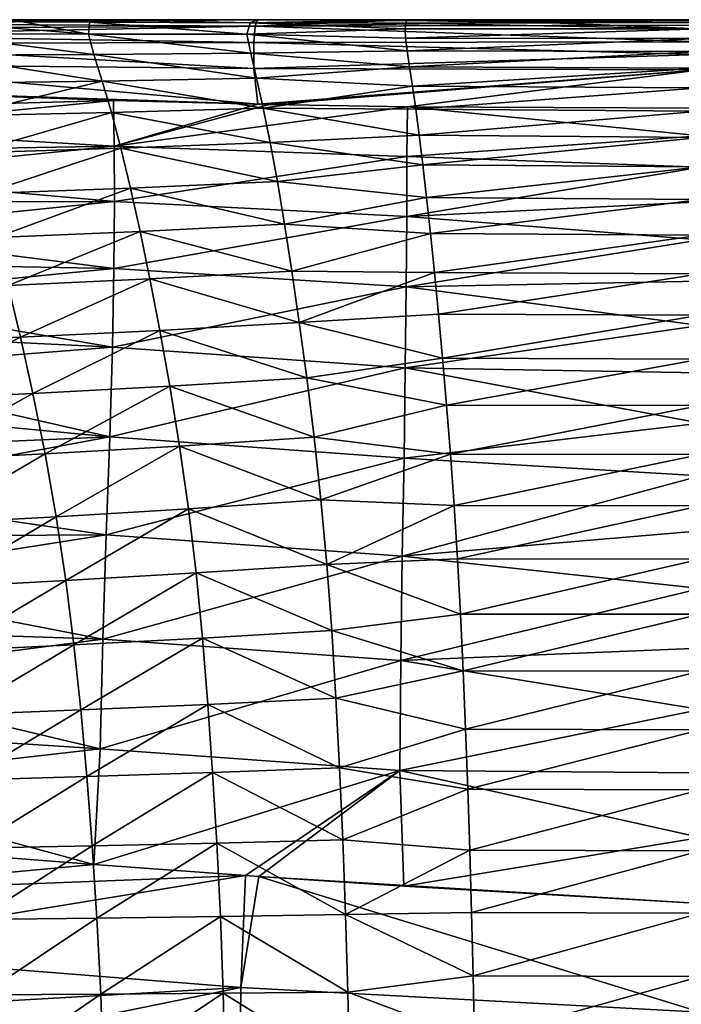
# Model space of a CAD drawing. Header units: metres. Extents: x -109 to 109, y -314 to 82.
# Tile 161 of 191: x 36 to 45, y 3 to 17. Entities that reach past the tile are written whole.
import ezdxf

# ---------------------------------------------------------------- set-up
doc = ezdxf.new("R2010")
doc.units = ezdxf.units.M
doc.layers.add('solid_504261_XXX', color=7, linetype='CONTINUOUS')

msp = doc.modelspace()

# ---------------------------------------------------------------- linework, layer by layer
at = {"layer": 'solid_504261_XXX'}
for points in [[(38.970303, 16.412741, 186.182251), (32.941898, 16.450878, 185.54274), (32.913654, 16.381365, 186.495987)], [(37.036781, 16.500126, 184.535248), (32.974239, 16.500402, 184.52594), (32.941898, 16.450878, 185.54274)], [(32.941898, 16.450878, 185.54274), (39.004295, 16.500051, 184.539581), (37.036781, 16.500126, 184.535248)], [(38.970303, 16.412741, 186.182251), (39.004295, 16.500051, 184.539581), (32.941898, 16.450878, 185.54274)], [(32.974239, 16.500402, 184.52594), (37.036781, 16.500126, 184.535248), (34.562603, 16.476482, 182.675323)], [(34.551678, 16.306932, 181.154373), (34.562603, 16.476482, 182.675323), (36.704845, 16.301729, 181.436676)], [(37.036781, 16.500126, 184.535248), (35.817951, 16.470181, 182.785904), (34.562603, 16.476482, 182.675323)], [(34.562603, 16.476482, 182.675323), (35.817951, 16.470181, 182.785904), (36.704845, 16.301729, 181.436676)], [(37.036781, 16.500126, 184.535248), (36.718315, 16.466228, 182.861923), (35.817951, 16.470181, 182.785904)], [(35.817951, 16.470181, 182.785904), (36.718315, 16.466228, 182.861923), (36.704845, 16.301729, 181.436676)], [(36.704845, 16.301729, 181.436676), (36.718315, 16.466228, 182.861923), (38.857803, 16.302319, 181.690506)], [(37.036781, 16.500126, 184.535248), (38.90337, 16.458908, 183.033463), (36.718315, 16.466228, 182.861923)], [(36.718315, 16.466228, 182.861923), (38.90337, 16.458908, 183.033463), (38.857803, 16.302319, 181.690506)], [(37.036781, 16.500126, 184.535248), (39.004295, 16.500051, 184.539581), (38.90337, 16.458908, 183.033463)], [(38.857803, 16.302319, 181.690506), (38.90337, 16.458908, 183.033463), (41.007671, 16.37472, 182.375854)], [(39.004295, 16.500051, 184.539581), (41.042309, 16.500011, 184.543304), (38.90337, 16.458908, 183.033463)], [(41.029419, 16.490587, 183.835846), (38.90337, 16.458908, 183.033463), (41.042309, 16.500011, 184.543304)], [(41.029419, 16.490587, 183.835846), (41.015846, 16.45537, 183.179352), (38.90337, 16.458908, 183.033463)], [(38.90337, 16.458908, 183.033463), (41.015846, 16.45537, 183.179352), (41.007671, 16.37472, 182.375854)], [(38.970303, 16.412741, 186.182251), (41.042309, 16.500011, 184.543304), (39.004295, 16.500051, 184.539581)], [(38.970303, 16.412741, 186.182251), (45.020168, 16.5, 184.546997), (41.042309, 16.500011, 184.543304)], [(38.970303, 16.412741, 186.182251), (45.020184, 16.424938, 186.11908), (45.020168, 16.5, 184.546997)], [(41.007671, 16.37472, 182.375854), (41.015846, 16.45537, 183.179352), (45.020161, 16.376863, 182.534943)], [(41.029419, 16.490587, 183.835846), (42.997372, 16.455961, 183.300537), (41.015846, 16.45537, 183.179352)], [(41.015846, 16.45537, 183.179352), (42.997372, 16.455961, 183.300537), (45.020161, 16.376863, 182.534943)], [(41.029419, 16.490587, 183.835846), (41.042309, 16.500011, 184.543304), (45.020168, 16.490227, 183.979202)], [(41.029419, 16.490587, 183.835846), (45.020168, 16.460922, 183.412079), (42.997372, 16.455961, 183.300537)], [(41.029419, 16.490587, 183.835846), (45.020168, 16.490227, 183.979202), (45.020168, 16.460922, 183.412079)], [(41.042309, 16.500011, 184.543304), (45.020168, 16.5, 184.546997), (45.020168, 16.490227, 183.979202)], [(42.997372, 16.455961, 183.300537), (45.020168, 16.460922, 183.412079), (45.020161, 16.376863, 182.534943)], [(38.970303, 16.412741, 186.182251), (32.913654, 16.381365, 186.495987), (32.893597, 16.29048, 187.391312)], [(38.970303, 16.412741, 186.182251), (32.893597, 16.29048, 187.391312), (38.950996, 16.192907, 187.786209)], [(38.857803, 16.302319, 181.690506), (41.007671, 16.37472, 182.375854), (41.015572, 16.24979, 181.559097)], [(38.970303, 16.412741, 186.182251), (38.950996, 16.192907, 187.786209), (45.020168, 16.198191, 187.688431)], [(38.970303, 16.412741, 186.182251), (45.020168, 16.198191, 187.688431), (45.020184, 16.424938, 186.11908)], [(41.015572, 16.24979, 181.559097), (41.007671, 16.37472, 182.375854), (45.020161, 16.376863, 182.534943)], [(41.015572, 16.24979, 181.559097), (45.020161, 16.376863, 182.534943), (45.020157, 16.245857, 181.662201)], [(38.950996, 16.192907, 187.786209), (32.893597, 16.29048, 187.391312), (32.88475, 16.178082, 188.2314)], [(38.950996, 16.192907, 187.786209), (32.88475, 16.178082, 188.2314), (38.955112, 15.83864, 189.344467)], [(34.551678, 16.306932, 181.154373), (36.704845, 16.301729, 181.436676), (36.781445, 16.027485, 180.124695)], [(34.652336, 16.017277, 179.772659), (34.551678, 16.306932, 181.154373), (36.781445, 16.027485, 180.124695)], [(36.704845, 16.301729, 181.436676), (38.857803, 16.302319, 181.690506), (38.909935, 16.045904, 180.43692)], [(36.781445, 16.027485, 180.124695), (36.704845, 16.301729, 181.436676), (38.909935, 16.045904, 180.43692)], [(38.857803, 16.302319, 181.690506), (41.015572, 16.24979, 181.559097), (41.037132, 16.078733, 180.733429)], [(38.909935, 16.045904, 180.43692), (38.857803, 16.302319, 181.690506), (41.037132, 16.078733, 180.733429)], [(38.950996, 16.192907, 187.786209), (45.020164, 16.028217, 188.464432), (45.020168, 16.198191, 187.688431)], [(38.950996, 16.192907, 187.786209), (38.955112, 15.83864, 189.344467), (45.020164, 16.028217, 188.464432)], [(41.037132, 16.078733, 180.733429), (41.015572, 16.24979, 181.559097), (45.020157, 16.245857, 181.662201)], [(41.037132, 16.078733, 180.733429), (45.020157, 16.245857, 181.662201), (45.020164, 16.06806, 180.796341)], [(38.955112, 15.83864, 189.344467), (32.88475, 16.178082, 188.2314), (32.910046, 15.895042, 189.748779)], [(36.781445, 16.027485, 180.124695), (38.909935, 16.045904, 180.43692), (38.988945, 15.707422, 179.266876)], [(38.909935, 16.045904, 180.43692), (41.037132, 16.078733, 180.733429), (41.069248, 15.861306, 179.906998)], [(38.988945, 15.707422, 179.266876), (38.909935, 16.045904, 180.43692), (41.069248, 15.861306, 179.906998)], [(41.069248, 15.861306, 179.906998), (41.037132, 16.078733, 180.733429), (45.020164, 16.06806, 180.796341)], [(41.069248, 15.861306, 179.906998), (45.020164, 16.06806, 180.796341), (45.020176, 15.843951, 179.940567)], [(34.652336, 16.017277, 179.772659), (36.781445, 16.027485, 180.124695), (36.892151, 15.667735, 178.918732)], [(34.794277, 15.638398, 178.519226), (34.652336, 16.017277, 179.772659), (36.892151, 15.667735, 178.918732)], [(36.892151, 15.667735, 178.918732), (36.781445, 16.027485, 180.124695), (38.988945, 15.707422, 179.266876)], [(38.955112, 15.83864, 189.344467), (45.020164, 15.821222, 189.230896), (45.020164, 16.028217, 188.464432)], [(39.006008, 15.351471, 190.841797), (32.910046, 15.895042, 189.748779), (33.000656, 15.551015, 191.05481)], [(38.955112, 15.83864, 189.344467), (32.910046, 15.895042, 189.748779), (39.006008, 15.351471, 190.841797)], [(38.955112, 15.83864, 189.344467), (39.006008, 15.351471, 190.841797), (45.020164, 15.821222, 189.230896)], [(38.988945, 15.707422, 179.266876), (41.069248, 15.861306, 179.906998), (41.10841, 15.597581, 179.084503)], [(39.006008, 15.351471, 190.841797), (39.164742, 15.348164, 190.837372), (45.020164, 15.821222, 189.230896)], [(39.164742, 15.348164, 190.837372), (41.040962, 15.31704, 190.790222), (45.020164, 15.821222, 189.230896)], [(41.040962, 15.31704, 190.790222), (45.020168, 15.300615, 190.722855), (45.020164, 15.821222, 189.230896)], [(41.10841, 15.597581, 179.084503), (41.069248, 15.861306, 179.906998), (45.020176, 15.843951, 179.940567)], [(41.10841, 15.597581, 179.084503), (45.020176, 15.843951, 179.940567), (45.020187, 15.574155, 179.097626)], [(34.953426, 15.19274, 177.377762), (34.794277, 15.638398, 178.519226), (36.892151, 15.667735, 178.918732)], [(34.953426, 15.19274, 177.377762), (36.892151, 15.667735, 178.918732), (37.017342, 15.240295, 177.8069)], [(36.892151, 15.667735, 178.918732), (38.988945, 15.707422, 179.266876), (39.079838, 15.300079, 178.172943)], [(37.017342, 15.240295, 177.8069), (36.892151, 15.667735, 178.918732), (39.079838, 15.300079, 178.172943)], [(39.079838, 15.300079, 178.172943), (38.988945, 15.707422, 179.266876), (41.10841, 15.597581, 179.084503)], [(37.044502, 15.400846, 190.90181), (39.006008, 15.351471, 190.841797), (33.000656, 15.551015, 191.05481)], [(33.055229, 15.29433, 191.833282), (37.044502, 15.400846, 190.90181), (33.000656, 15.551015, 191.05481)], [(39.079838, 15.300079, 178.172943), (41.10841, 15.597581, 179.084503), (41.152481, 15.287431, 178.269791)], [(41.152481, 15.287431, 178.269791), (41.10841, 15.597581, 179.084503), (45.020187, 15.574155, 179.097626)], [(41.152481, 15.287431, 178.269791), (45.020187, 15.574155, 179.097626), (45.020184, 15.259583, 178.270447)], [(33.084087, 15.015178, 192.575623), (37.044502, 15.400846, 190.90181), (33.055229, 15.29433, 191.833282)], [(37.056133, 14.780884, 192.413559), (37.044502, 15.400846, 190.90181), (33.084087, 15.015178, 192.575623)], [(37.056133, 14.780884, 192.413559), (39.006008, 15.351471, 190.841797), (37.044502, 15.400846, 190.90181)], [(37.017342, 15.240295, 177.8069), (39.079838, 15.300079, 178.172943), (39.175724, 14.830897, 177.143845)], [(37.056133, 14.780884, 192.413559), (39.164742, 15.348164, 190.837372), (39.006008, 15.351471, 190.841797)], [(37.056133, 14.780884, 192.413559), (41.040962, 15.31704, 190.790222), (39.164742, 15.348164, 190.837372)], [(37.056133, 14.780884, 192.413559), (41.032875, 14.641895, 192.289307), (41.040962, 15.31704, 190.790222)], [(39.079838, 15.300079, 178.172943), (41.152481, 15.287431, 178.269791), (41.199764, 14.931616, 177.467407)], [(39.175724, 14.830897, 177.143845), (39.079838, 15.300079, 178.172943), (41.199764, 14.931616, 177.467407)], [(41.032875, 14.641895, 192.289307), (45.019081, 14.924368, 191.583557), (41.040962, 15.31704, 190.790222)], [(45.019081, 14.924368, 191.583557), (45.020168, 15.300615, 190.722855), (41.040962, 15.31704, 190.790222)], [(41.199764, 14.931616, 177.467407), (41.152481, 15.287431, 178.269791), (45.020184, 15.259583, 178.270447)], [(41.199764, 14.931616, 177.467407), (45.020184, 15.259583, 178.270447), (45.020168, 14.901184, 177.461472)], [(35.118877, 14.691202, 176.325699), (34.953426, 15.19274, 177.377762), (37.017342, 15.240295, 177.8069)], [(35.118877, 14.691202, 176.325699), (37.017342, 15.240295, 177.8069), (37.148071, 14.754155, 176.772232)], [(37.148071, 14.754155, 176.772232), (37.017342, 15.240295, 177.8069), (39.175724, 14.830897, 177.143845)], [(37.056133, 14.780884, 192.413559), (33.084087, 15.015178, 192.575623), (33.095982, 14.71281, 193.282364)], [(39.175724, 14.830897, 177.143845), (41.199764, 14.931616, 177.467407), (41.249199, 14.530058, 176.679977)], [(41.032875, 14.641895, 192.289307), (45.020123, 14.499739, 192.421494), (45.019081, 14.924368, 191.583557)], [(41.249199, 14.530058, 176.679977), (41.199764, 14.931616, 177.467407), (45.020168, 14.901184, 177.461472)], [(41.249199, 14.530058, 176.679977), (45.020168, 14.901184, 177.461472), (45.020153, 14.500014, 176.673019)], [(37.056133, 14.780884, 192.413559), (33.095982, 14.71281, 193.282364), (33.097458, 14.383045, 193.957779)], [(37.060555, 14.030942, 193.833969), (37.056133, 14.780884, 192.413559), (33.097458, 14.383045, 193.957779)], [(35.284931, 14.140039, 175.34761), (35.118877, 14.691202, 176.325699), (37.148071, 14.754155, 176.772232)], [(35.284931, 14.140039, 175.34761), (37.148071, 14.754155, 176.772232), (37.279648, 14.214639, 175.803345)], [(37.060555, 14.030942, 193.833969), (41.032875, 14.641895, 192.289307), (37.056133, 14.780884, 192.413559)], [(37.148071, 14.754155, 176.772232), (39.175724, 14.830897, 177.143845), (39.272972, 14.304217, 176.172287)], [(37.279648, 14.214639, 175.803345), (37.148071, 14.754155, 176.772232), (39.272972, 14.304217, 176.172287)], [(39.272972, 14.304217, 176.172287), (39.175724, 14.830897, 177.143845), (41.249199, 14.530058, 176.679977)], [(37.060555, 14.030942, 193.833969), (41.030861, 13.82903, 193.70282), (41.032875, 14.641895, 192.289307)], [(41.032875, 14.641895, 192.289307), (41.030861, 13.82903, 193.70282), (45.020123, 14.499739, 192.421494)], [(39.272972, 14.304217, 176.172287), (41.249199, 14.530058, 176.679977), (41.299973, 14.08484, 175.912994)], [(41.030861, 13.82903, 193.70282), (45.023006, 14.0281, 193.233917), (45.020123, 14.499739, 192.421494)], [(41.299973, 14.08484, 175.912994), (41.249199, 14.530058, 176.679977), (45.020153, 14.500014, 176.673019)], [(41.299973, 14.08484, 175.912994), (45.020153, 14.500014, 176.673019), (45.020153, 14.056851, 175.906693)], [(37.060555, 14.030942, 193.833969), (33.097458, 14.383045, 193.957779), (33.093651, 14.020306, 194.607452)], [(35.449928, 13.540986, 174.429993), (35.284931, 14.140039, 175.34761), (37.279648, 14.214639, 175.803345)], [(35.449928, 13.540986, 174.429993), (37.279648, 14.214639, 175.803345), (37.410686, 13.623663, 174.890137)], [(37.279648, 14.214639, 175.803345), (39.272972, 14.304217, 176.172287), (39.37048, 13.7221, 175.251785)], [(37.410686, 13.623663, 174.890137), (37.279648, 14.214639, 175.803345), (39.37048, 13.7221, 175.251785)], [(39.37048, 13.7221, 175.251785), (39.272972, 14.304217, 176.172287), (41.299973, 14.08484, 175.912994)], [(39.37048, 13.7221, 175.251785), (41.299973, 14.08484, 175.912994), (41.352081, 13.597118, 175.168488)], [(41.352081, 13.597118, 175.168488), (41.299973, 14.08484, 175.912994), (45.020153, 14.056851, 175.906693)], [(41.352081, 13.597118, 175.168488), (45.020153, 14.056851, 175.906693), (45.020161, 13.572883, 175.164734)], [(37.060555, 14.030942, 193.833969), (33.093651, 14.020306, 194.607452), (33.087498, 13.622614, 195.23291)], [(37.049587, 13.122968, 195.181641), (37.060555, 14.030942, 193.833969), (33.087498, 13.622614, 195.23291)], [(37.049587, 13.122968, 195.181641), (41.030861, 13.82903, 193.70282), (37.060555, 14.030942, 193.833969)], [(41.030861, 13.82903, 193.70282), (45.021023, 13.510997, 194.018158), (45.023006, 14.0281, 193.233917)], [(37.049587, 13.122968, 195.181641), (41.021851, 12.871396, 195.034454), (41.030861, 13.82903, 193.70282)], [(41.030861, 13.82903, 193.70282), (41.021851, 12.871396, 195.034454), (45.021023, 13.510997, 194.018158)], [(37.410686, 13.623663, 174.890137), (39.37048, 13.7221, 175.251785), (39.468906, 13.084566, 174.375809)], [(39.468906, 13.084566, 174.375809), (39.37048, 13.7221, 175.251785), (41.352081, 13.597118, 175.168488)], [(37.049587, 13.122968, 195.181641), (33.087498, 13.622614, 195.23291), (33.079094, 13.192597, 195.830215)], [(35.615078, 12.89168, 173.559479), (35.449928, 13.540986, 174.429993), (37.410686, 13.623663, 174.890137)], [(35.615078, 12.89168, 173.559479), (37.410686, 13.623663, 174.890137), (37.542114, 12.980064, 174.022629)], [(37.542114, 12.980064, 174.022629), (37.410686, 13.623663, 174.890137), (39.468906, 13.084566, 174.375809)], [(39.468906, 13.084566, 174.375809), (41.352081, 13.597118, 175.168488), (41.40559, 13.068698, 174.449219)], [(41.021851, 12.871396, 195.034454), (45.018585, 12.950096, 194.771729), (45.021023, 13.510997, 194.018158)], [(41.40559, 13.068698, 174.449219), (41.352081, 13.597118, 175.168488), (45.020161, 13.572883, 175.164734)], [(41.40559, 13.068698, 174.449219), (45.020161, 13.572883, 175.164734), (45.020176, 13.049296, 174.449188)], [(37.049587, 13.122968, 195.181641), (33.079094, 13.192597, 195.830215), (33.068146, 12.733493, 196.395538)], [(37.03183, 12.051189, 196.438965), (37.049587, 13.122968, 195.181641), (33.068146, 12.733493, 196.395538)], [(37.03183, 12.051189, 196.438965), (41.021851, 12.871396, 195.034454), (37.049587, 13.122968, 195.181641)], [(35.781948, 12.187449, 172.726593), (35.615078, 12.89168, 173.559479), (37.542114, 12.980064, 174.022629)], [(35.781948, 12.187449, 172.726593), (37.542114, 12.980064, 174.022629), (37.675156, 12.28081, 173.194016)], [(37.542114, 12.980064, 174.022629), (39.468906, 13.084566, 174.375809), (39.569118, 12.390233, 173.540359)], [(37.675156, 12.28081, 173.194016), (37.542114, 12.980064, 174.022629), (39.569118, 12.390233, 173.540359)], [(39.569118, 12.390233, 173.540359), (39.468906, 13.084566, 174.375809), (41.40559, 13.068698, 174.449219)], [(39.569118, 12.390233, 173.540359), (41.40559, 13.068698, 174.449219), (41.460388, 12.503275, 173.759903)], [(41.460388, 12.503275, 173.759903), (41.40559, 13.068698, 174.449219), (45.020176, 13.049296, 174.449188)], [(41.460388, 12.503275, 173.759903), (45.020176, 13.049296, 174.449188), (45.020184, 12.48793, 173.76268)], [(33.897205, 12.110223, 172.126663), (35.615078, 12.89168, 173.559479), (35.781948, 12.187449, 172.726593)], [(37.03183, 12.051189, 196.438965), (41.010933, 11.772514, 196.270355), (41.021851, 12.871396, 195.034454)], [(41.021851, 12.871396, 195.034454), (41.010933, 11.772514, 196.270355), (45.019886, 12.347204, 195.492157)], [(41.021851, 12.871396, 195.034454), (45.019886, 12.347204, 195.492157), (45.018585, 12.950096, 194.771729)], [(37.03183, 12.051189, 196.438965), (33.068146, 12.733493, 196.395538), (33.053181, 12.248656, 196.927917)], [(39.569118, 12.390233, 173.540359), (41.460388, 12.503275, 173.759903), (41.516335, 11.902003, 173.101929)], [(41.516335, 11.902003, 173.101929), (41.460388, 12.503275, 173.759903), (45.020184, 12.48793, 173.76268)], [(41.516335, 11.902003, 173.101929), (45.020184, 12.48793, 173.76268), (45.02018, 11.89049, 173.107315)], [(37.675156, 12.28081, 173.194016), (39.569118, 12.390233, 173.540359), (39.671169, 11.637164, 172.744537)], [(39.671169, 11.637164, 172.744537), (39.569118, 12.390233, 173.540359), (41.516335, 11.902003, 173.101929)], [(41.010933, 11.772514, 196.270355), (45.020382, 11.704289, 196.177124), (45.019886, 12.347204, 195.492157)], [(37.03183, 12.051189, 196.438965), (33.053181, 12.248656, 196.927917), (33.032356, 11.741003, 197.427246)], [(34.10268, 11.33921, 171.309479), (33.897205, 12.110223, 172.126663), (35.781948, 12.187449, 172.726593)], [(34.10268, 11.33921, 171.309479), (35.781948, 12.187449, 172.726593), (35.950729, 11.422894, 171.927216)], [(35.950729, 11.422894, 171.927216), (35.781948, 12.187449, 172.726593), (37.675156, 12.28081, 173.194016)], [(35.950729, 11.422894, 171.927216), (37.675156, 12.28081, 173.194016), (37.809921, 11.522219, 172.401764)], [(37.809921, 11.522219, 172.401764), (37.675156, 12.28081, 173.194016), (39.671169, 11.637164, 172.744537)], [(36.997173, 10.83604, 197.572723), (37.03183, 12.051189, 196.438965), (33.032356, 11.741003, 197.427246)], [(36.997173, 10.83604, 197.572723), (41.010933, 11.772514, 196.270355), (37.03183, 12.051189, 196.438965)], [(39.671169, 11.637164, 172.744537), (41.516335, 11.902003, 173.101929), (41.572453, 11.266996, 172.477493)], [(41.572453, 11.266996, 172.477493), (41.516335, 11.902003, 173.101929), (45.02018, 11.89049, 173.107315)], [(36.997173, 10.83604, 197.572723), (40.993053, 10.547537, 197.388687), (41.010933, 11.772514, 196.270355)], [(41.010933, 11.772514, 196.270355), (40.993053, 10.547537, 197.388687), (45.020168, 11.023436, 196.824371)], [(41.010933, 11.772514, 196.270355), (45.020168, 11.023436, 196.824371), (45.020382, 11.704289, 196.177124)], [(41.572453, 11.266996, 172.477493), (45.02018, 11.89049, 173.107315), (45.020168, 11.258862, 172.485153)], [(36.997173, 10.83604, 197.572723), (33.032356, 11.741003, 197.427246), (33.005054, 11.210865, 197.894775)], [(37.809921, 11.522219, 172.401764), (39.671169, 11.637164, 172.744537), (39.771843, 10.829289, 171.994659)], [(39.771843, 10.829289, 171.994659), (39.671169, 11.637164, 172.744537), (41.572453, 11.266996, 172.477493)], [(36.116447, 10.603044, 171.169617), (35.950729, 11.422894, 171.927216), (37.809921, 11.522219, 172.401764)], [(36.116447, 10.603044, 171.169617), (37.809921, 11.522219, 172.401764), (37.942303, 10.708759, 171.653152)], [(37.942303, 10.708759, 171.653152), (37.809921, 11.522219, 172.401764), (39.771843, 10.829289, 171.994659)], [(34.30479, 10.512016, 170.532959), (34.10268, 11.33921, 171.309479), (35.950729, 11.422894, 171.927216)], [(34.30479, 10.512016, 170.532959), (35.950729, 11.422894, 171.927216), (36.116447, 10.603044, 171.169617)], [(39.771843, 10.829289, 171.994659), (41.572453, 11.266996, 172.477493), (41.626575, 10.599512, 171.888321)], [(41.626575, 10.599512, 171.888321), (41.572453, 11.266996, 172.477493), (45.020168, 11.258862, 172.485153)], [(41.626575, 10.599512, 171.888321), (45.020168, 11.258862, 172.485153), (45.020157, 10.594726, 171.897812)], [(36.997173, 10.83604, 197.572723), (33.005054, 11.210865, 197.894775), (32.973183, 10.657683, 198.330887)], [(40.993053, 10.547537, 197.388687), (45.020283, 10.306849, 197.431824), (45.020168, 11.023436, 196.824371)], [(36.997173, 10.83604, 197.572723), (32.973183, 10.657683, 198.330887), (32.938972, 10.082119, 198.733948)], [(36.947624, 9.504734, 198.554962), (36.997173, 10.83604, 197.572723), (32.938972, 10.082119, 198.733948)], [(36.947624, 9.504734, 198.554962), (40.993053, 10.547537, 197.388687), (36.997173, 10.83604, 197.572723)], [(36.268578, 9.748494, 170.474472), (36.116447, 10.603044, 171.169617), (37.942303, 10.708759, 171.653152)], [(36.268578, 9.748494, 170.474472), (37.942303, 10.708759, 171.653152), (38.063629, 9.857209, 170.965103)], [(37.942303, 10.708759, 171.653152), (39.771843, 10.829289, 171.994659), (39.864414, 9.979608, 171.304031)], [(38.063629, 9.857209, 170.965103), (37.942303, 10.708759, 171.653152), (39.864414, 9.979608, 171.304031)], [(39.864414, 9.979608, 171.304031), (39.771843, 10.829289, 171.994659), (41.626575, 10.599512, 171.888321)], [(34.491138, 9.653047, 169.821533), (34.30479, 10.512016, 170.532959), (36.116447, 10.603044, 171.169617)], [(34.491138, 9.653047, 169.821533), (36.116447, 10.603044, 171.169617), (36.268578, 9.748494, 170.474472)], [(39.864414, 9.979608, 171.304031), (41.626575, 10.599512, 171.888321), (41.67672, 9.901596, 171.336273)], [(41.67672, 9.901596, 171.336273), (41.626575, 10.599512, 171.888321), (45.020157, 10.594726, 171.897812)], [(41.67672, 9.901596, 171.336273), (45.020157, 10.594726, 171.897812), (45.020157, 9.899827, 171.346863)], [(36.947624, 9.504734, 198.554962), (40.969292, 9.215136, 198.371368), (40.993053, 10.547537, 197.388687)], [(40.993053, 10.547537, 197.388687), (40.969292, 9.215136, 198.371368), (45.020283, 10.306849, 197.431824)], [(40.969292, 9.215136, 198.371368), (45.019947, 9.556852, 197.997528), (45.020283, 10.306849, 197.431824)], [(36.947624, 9.504734, 198.554962), (32.938972, 10.082119, 198.733948), (32.904568, 9.4837, 199.103271)], [(38.063629, 9.857209, 170.965103), (39.864414, 9.979608, 171.304031), (39.943874, 9.103496, 170.681885)], [(39.943874, 9.103496, 170.681885), (39.864414, 9.979608, 171.304031), (41.67672, 9.901596, 171.336273)], [(39.943874, 9.103496, 170.681885), (41.67672, 9.901596, 171.336273), (41.721344, 9.177503, 170.824173)], [(41.721344, 9.177503, 170.824173), (41.67672, 9.901596, 171.336273), (45.020157, 9.899827, 171.346863)], [(41.721344, 9.177503, 170.824173), (45.020157, 9.899827, 171.346863), (45.020161, 9.176333, 170.834061)], [(36.399269, 8.882584, 169.85614), (36.268578, 9.748494, 170.474472), (38.063629, 9.857209, 170.965103)], [(36.399269, 8.882584, 169.85614), (38.063629, 9.857209, 170.965103), (38.167469, 8.986894, 170.34935)], [(38.167469, 8.986894, 170.34935), (38.063629, 9.857209, 170.965103), (39.943874, 9.103496, 170.681885)], [(34.652424, 8.789756, 169.192474), (34.491138, 9.653047, 169.821533), (36.268578, 9.748494, 170.474472)], [(34.652424, 8.789756, 169.192474), (36.268578, 9.748494, 170.474472), (36.399269, 8.882584, 169.85614)], [(36.947624, 9.504734, 198.554962), (32.904568, 9.4837, 199.103271), (32.872341, 8.864619, 199.436478)], [(36.903248, 8.087685, 199.362671), (36.947624, 9.504734, 198.554962), (32.872341, 8.864619, 199.436478)], [(36.903248, 8.087685, 199.362671), (40.969292, 9.215136, 198.371368), (36.947624, 9.504734, 198.554962)], [(40.969292, 9.215136, 198.371368), (45.019108, 8.775875, 198.519623), (45.019947, 9.556852, 197.997528)], [(36.903248, 8.087685, 199.362671), (40.950043, 7.796475, 199.203842), (40.969292, 9.215136, 198.371368)], [(38.167469, 8.986894, 170.34935), (39.943874, 9.103496, 170.681885), (40.010509, 8.206543, 170.128143)], [(39.943874, 9.103496, 170.681885), (41.721344, 9.177503, 170.824173), (41.76088, 8.428844, 170.352737)], [(40.010509, 8.206543, 170.128143), (39.943874, 9.103496, 170.681885), (41.76088, 8.428844, 170.352737)], [(40.969292, 9.215136, 198.371368), (40.950043, 7.796475, 199.203842), (45.019108, 8.775875, 198.519623)], [(41.76088, 8.428844, 170.352737), (41.721344, 9.177503, 170.824173), (45.020161, 9.176333, 170.834061)], [(41.76088, 8.428844, 170.352737), (45.020161, 9.176333, 170.834061), (45.020176, 8.426462, 170.360931)], [(36.509129, 8.011232, 169.313217), (36.399269, 8.882584, 169.85614), (38.167469, 8.986894, 170.34935)], [(36.509129, 8.011232, 169.313217), (38.167469, 8.986894, 170.34935), (38.254276, 8.103532, 169.805038)], [(38.254276, 8.103532, 169.805038), (38.167469, 8.986894, 170.34935), (40.010509, 8.206543, 170.128143)], [(36.903248, 8.087685, 199.362671), (32.872341, 8.864619, 199.436478), (32.843811, 8.224925, 199.732361)], [(34.78936, 7.928449, 168.643951), (34.652424, 8.789756, 169.192474), (36.399269, 8.882584, 169.85614)], [(34.78936, 7.928449, 168.643951), (36.399269, 8.882584, 169.85614), (36.509129, 8.011232, 169.313217)], [(40.950043, 7.796475, 199.203842), (45.020786, 7.966471, 198.996399), (45.019108, 8.775875, 198.519623)], [(40.010509, 8.206543, 170.128143), (41.76088, 8.428844, 170.352737), (41.796444, 7.656736, 169.922226)], [(41.796444, 7.656736, 169.922226), (41.76088, 8.428844, 170.352737), (45.020176, 8.426462, 170.360931)], [(41.796444, 7.656736, 169.922226), (45.020176, 8.426462, 170.360931), (45.02018, 7.652977, 169.929138)], [(36.903248, 8.087685, 199.362671), (32.843811, 8.224925, 199.732361), (32.815556, 7.559507, 199.994385)], [(38.254276, 8.103532, 169.805038), (40.010509, 8.206543, 170.128143), (40.067604, 7.286673, 169.637909)], [(40.067604, 7.286673, 169.637909), (40.010509, 8.206543, 170.128143), (41.796444, 7.656736, 169.922226)], [(36.86462, 6.600619, 199.995911), (36.903248, 8.087685, 199.362671), (32.815556, 7.559507, 199.994385)], [(36.603439, 7.127264, 168.835892), (36.509129, 8.011232, 169.313217), (38.254276, 8.103532, 169.805038)], [(36.603439, 7.127264, 168.835892), (38.254276, 8.103532, 169.805038), (38.328346, 7.202467, 169.324783)], [(36.86462, 6.600619, 199.995911), (40.950043, 7.796475, 199.203842), (36.903248, 8.087685, 199.362671)], [(38.328346, 7.202467, 169.324783), (38.254276, 8.103532, 169.805038), (40.067604, 7.286673, 169.637909)], [(34.908199, 7.059574, 168.163864), (34.78936, 7.928449, 168.643951), (36.509129, 8.011232, 169.313217)], [(34.908199, 7.059574, 168.163864), (36.509129, 8.011232, 169.313217), (36.603439, 7.127264, 168.835892)], [(40.950043, 7.796475, 199.203842), (45.022129, 7.131251, 199.426361), (45.020786, 7.966471, 198.996399)], [(36.86462, 6.600619, 199.995911), (40.935139, 6.305211, 199.881317), (40.950043, 7.796475, 199.203842)], [(40.950043, 7.796475, 199.203842), (40.935139, 6.305211, 199.881317), (45.022129, 7.131251, 199.426361)], [(40.067604, 7.286673, 169.637909), (41.796444, 7.656736, 169.922226), (41.828793, 6.863682, 169.534088)], [(41.828793, 6.863682, 169.534088), (41.796444, 7.656736, 169.922226), (45.02018, 7.652977, 169.929138)], [(41.828793, 6.863682, 169.534088), (45.02018, 7.652977, 169.929138), (45.020176, 6.857983, 169.539734)], [(36.86462, 6.600619, 199.995911), (32.815556, 7.559507, 199.994385), (32.782127, 6.86226, 200.227295)], [(38.328346, 7.202467, 169.324783), (40.067604, 7.286673, 169.637909), (40.117447, 6.340671, 169.208374)], [(40.117447, 6.340671, 169.208374), (40.067604, 7.286673, 169.637909), (41.828793, 6.863682, 169.534088)], [(35.013096, 6.172035, 167.744263), (34.908199, 7.059574, 168.163864), (36.603439, 7.127264, 168.835892)], [(35.013096, 6.172035, 167.744263), (36.603439, 7.127264, 168.835892), (36.685745, 6.222112, 168.417908)], [(36.685745, 6.222112, 168.417908), (36.603439, 7.127264, 168.835892), (38.328346, 7.202467, 169.324783)], [(36.685745, 6.222112, 168.417908), (38.328346, 7.202467, 169.324783), (38.392624, 6.277774, 168.903976)], [(38.392624, 6.277774, 168.903976), (38.328346, 7.202467, 169.324783), (40.117447, 6.340671, 169.208374)], [(40.935139, 6.305211, 199.881317), (45.020123, 6.272906, 199.80809), (45.022129, 7.131251, 199.426361)], [(36.86462, 6.600619, 199.995911), (32.782127, 6.86226, 200.227295), (32.73576, 6.12638, 200.435242)], [(40.117447, 6.340671, 169.208374), (41.828793, 6.863682, 169.534088), (41.858582, 6.050448, 169.189041)], [(41.858582, 6.050448, 169.189041), (41.828793, 6.863682, 169.534088), (45.020176, 6.857983, 169.539734)], [(41.858582, 6.050448, 169.189041), (45.020176, 6.857983, 169.539734), (45.020168, 6.043804, 169.193741)], [(36.777744, 5.028252, 200.48407), (36.86462, 6.600619, 199.995911), (32.73576, 6.12638, 200.435242)], [(36.777744, 5.028252, 200.48407), (40.935139, 6.305211, 199.881317), (36.86462, 6.600619, 199.995911)], [(38.838909, 4.87863, 200.43808), (40.935139, 6.305211, 199.881317), (36.777744, 5.028252, 200.48407)], [(38.392624, 6.277774, 168.903976), (40.117447, 6.340671, 169.208374), (40.161694, 5.362171, 168.83783)], [(39.020473, 4.865907, 200.434891), (40.935139, 6.305211, 199.881317), (38.838909, 4.87863, 200.43808)], [(39.020473, 4.865907, 200.434891), (40.98967, 4.73339, 200.409943), (40.935139, 6.305211, 199.881317)], [(40.161694, 5.362171, 168.83783), (40.117447, 6.340671, 169.208374), (41.858582, 6.050448, 169.189041)], [(40.935139, 6.305211, 199.881317), (45.019402, 5.394249, 200.140335), (45.020123, 6.272906, 199.80809)], [(40.935139, 6.305211, 199.881317), (40.98967, 4.73339, 200.409943), (45.019402, 5.394249, 200.140335)], [(35.107079, 5.249263, 167.379379), (35.013096, 6.172035, 167.744263), (36.685745, 6.222112, 168.417908)], [(35.107079, 5.249263, 167.379379), (36.685745, 6.222112, 168.417908), (36.758614, 5.28248, 168.054794)], [(36.758614, 5.28248, 168.054794), (36.685745, 6.222112, 168.417908), (38.392624, 6.277774, 168.903976)], [(36.758614, 5.28248, 168.054794), (38.392624, 6.277774, 168.903976), (38.449226, 5.319556, 168.539566)], [(38.449226, 5.319556, 168.539566), (38.392624, 6.277774, 168.903976), (40.161694, 5.362171, 168.83783)], [(36.777744, 5.028252, 200.48407), (32.73576, 6.12638, 200.435242), (32.665726, 5.34978, 200.619888)], [(40.161694, 5.362171, 168.83783), (41.858582, 6.050448, 169.189041), (41.886131, 5.220756, 168.888855)], [(41.886131, 5.220756, 168.888855), (41.858582, 6.050448, 169.189041), (45.020168, 6.043804, 169.193741)], [(41.886131, 5.220756, 168.888855), (45.020168, 6.043804, 169.193741), (45.020164, 5.212092, 168.89183)], [(32.591423, 4.638051, 200.753967), (36.777744, 5.028252, 200.48407), (32.665726, 5.34978, 200.619888)], [(38.449226, 5.319556, 168.539566), (40.161694, 5.362171, 168.83783), (40.200382, 4.346745, 168.526749)], [(40.200382, 4.346745, 168.526749), (40.161694, 5.362171, 168.83783), (41.886131, 5.220756, 168.888855)], [(40.98967, 4.73339, 200.409943), (45.020168, 4.498132, 200.422043), (45.019402, 5.394249, 200.140335)], [(35.190178, 4.278786, 167.068344), (35.107079, 5.249263, 167.379379), (36.758614, 5.28248, 168.054794)], [(35.190178, 4.278786, 167.068344), (36.758614, 5.28248, 168.054794), (36.822056, 4.29847, 167.746201)], [(36.822056, 4.29847, 167.746201), (36.758614, 5.28248, 168.054794), (38.449226, 5.319556, 168.539566)], [(36.822056, 4.29847, 167.746201), (38.449226, 5.319556, 168.539566), (38.498177, 4.320586, 168.231567)], [(38.498177, 4.320586, 168.231567), (38.449226, 5.319556, 168.539566), (40.200382, 4.346745, 168.526749)], [(40.200382, 4.346745, 168.526749), (41.886131, 5.220756, 168.888855), (41.911217, 4.375298, 168.633545)], [(41.911217, 4.375298, 168.633545), (41.886131, 5.220756, 168.888855), (45.020164, 5.212092, 168.89183)], [(41.911217, 4.375298, 168.633545), (45.020164, 5.212092, 168.89183), (45.020164, 4.365239, 168.634903)], [(32.591423, 4.638051, 200.753967), (38.838909, 4.87863, 200.43808), (36.777744, 5.028252, 200.48407)], [(32.537594, 3.852479, 200.865692), (38.838909, 4.87863, 200.43808), (32.591423, 4.638051, 200.753967)], [(38.776764, 3.357027, 200.77504), (38.838909, 4.87863, 200.43808), (32.537594, 3.852479, 200.865692)], [(38.776764, 3.357027, 200.77504), (39.020473, 4.865907, 200.434891), (38.838909, 4.87863, 200.43808)], [(38.776764, 3.357027, 200.77504), (45.020172, 3.021303, 200.768021), (39.020473, 4.865907, 200.434891)], [(39.020473, 4.865907, 200.434891), (45.020168, 4.498132, 200.422043), (40.98967, 4.73339, 200.409943)], [(45.020172, 3.021303, 200.768021), (45.020168, 4.498132, 200.422043), (39.020473, 4.865907, 200.434891)], [(35.259022, 3.258148, 166.815659), (35.190178, 4.278786, 167.068344), (36.822056, 4.29847, 167.746201)], [(35.259022, 3.258148, 166.815659), (36.822056, 4.29847, 167.746201), (36.873211, 3.268589, 167.49614)], [(36.873211, 3.268589, 167.49614), (36.822056, 4.29847, 167.746201), (38.498177, 4.320586, 168.231567)], [(36.873211, 3.268589, 167.49614), (38.498177, 4.320586, 168.231567), (38.537148, 3.280418, 167.98349)], [(38.498177, 4.320586, 168.231567), (40.200382, 4.346745, 168.526749), (40.231735, 3.295105, 168.27803)], [(38.537148, 3.280418, 167.98349), (38.498177, 4.320586, 168.231567), (40.231735, 3.295105, 168.27803)], [(40.200382, 4.346745, 168.526749), (41.911217, 4.375298, 168.633545), (41.933197, 3.516388, 168.423538)], [(40.231735, 3.295105, 168.27803), (40.200382, 4.346745, 168.526749), (41.933197, 3.516388, 168.423538)], [(41.933197, 3.516388, 168.423538), (41.911217, 4.375298, 168.633545), (45.020164, 4.365239, 168.634903)], [(41.933197, 3.516388, 168.423538), (45.020164, 4.365239, 168.634903), (45.020168, 3.505734, 168.423737)], [(38.776764, 3.357027, 200.77504), (32.537594, 3.852479, 200.865692), (32.504913, 2.999626, 200.950607)], [(40.231735, 3.295105, 168.27803), (41.933197, 3.516388, 168.423538), (41.951172, 2.646362, 168.259338)], [(41.951172, 2.646362, 168.259338), (41.933197, 3.516388, 168.423538), (45.020168, 3.505734, 168.423737)], [(41.951172, 2.646362, 168.259338), (45.020168, 3.505734, 168.423737), (45.020168, 2.636572, 168.259018)], [(38.776764, 3.357027, 200.77504), (32.504913, 2.999626, 200.950607), (32.490292, 2.075144, 201.007721)], [(38.776764, 3.357027, 200.77504), (32.490292, 2.075144, 201.007721), (38.757404, 1.725511, 200.979553)], [(38.776764, 3.357027, 200.77504), (38.757404, 1.725511, 200.979553), (45.020172, 3.021303, 200.768021)], [(35.308441, 2.196168, 166.628525), (35.259022, 3.258148, 166.815659), (36.873211, 3.268589, 167.49614)], [(35.308441, 2.196168, 166.628525), (36.873211, 3.268589, 167.49614), (36.907677, 2.200826, 167.310989)], [(36.907677, 2.200826, 167.310989), (36.873211, 3.268589, 167.49614), (38.537148, 3.280418, 167.98349)], [(36.907677, 2.200826, 167.310989), (38.537148, 3.280418, 167.98349), (38.562561, 2.206308, 167.800797)], [(38.537148, 3.280418, 167.98349), (40.231735, 3.295105, 168.27803), (40.253033, 2.213868, 168.096161)], [(38.562561, 2.206308, 167.800797), (38.537148, 3.280418, 167.98349), (40.253033, 2.213868, 168.096161)], [(40.253033, 2.213868, 168.096161), (40.231735, 3.295105, 168.27803), (41.951172, 2.646362, 168.259338)]]:
    msp.add_3dface(points, dxfattribs=at)

doc.saveas('drawing.dxf')
